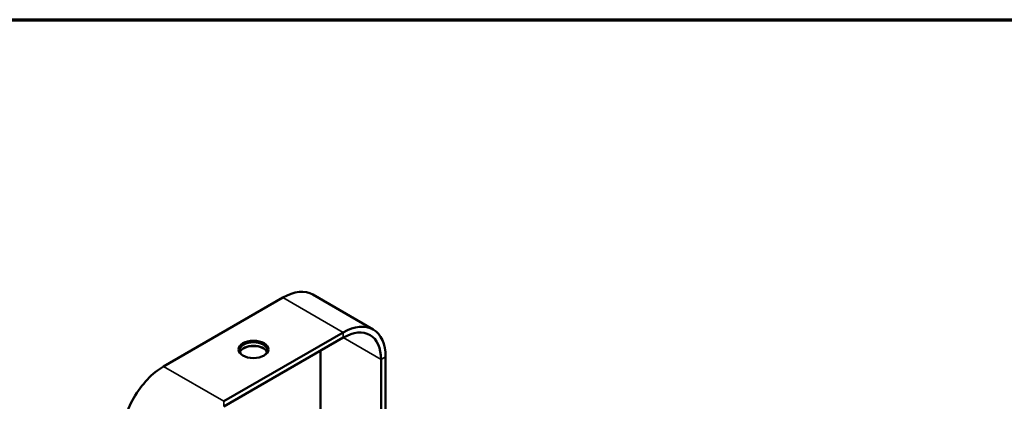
# Model space of a CAD drawing. Header units: millimetres. Extents: x 38 to 2514, y 38 to 1622.
# Tile 117 of 256: x 350 to 811, y 1444 to 1622. Entities that reach past the tile are written whole.
import ezdxf

# ---------------------------------------------------------------- set-up
doc = ezdxf.new("R2010")
doc.units = ezdxf.units.MM
doc.header["$LTSCALE"] = 7.692308
for name, color, linetype, lineweight in [('Border (ISO)', 7, 'Continuous', 70), ('Visible (ISO)', 7, 'Continuous', 50), ('Visible Narrow (ISO)', 7, 'Continuous', 35)]:
    doc.layers.add(name, color=color, linetype=linetype, lineweight=lineweight)

# ---------------------------------------------------------------- blocks, each defined once
blk = doc.blocks.new('Borders Chauvet_A')
at = {"layer": 'Border (ISO)'}
blk.add_line((5, 210.9), (274.4, 210.9), dxfattribs=at)

msp = doc.modelspace()

# ---------------------------------------------------------------- linework, layer by layer
at = {"layer": 'Visible (ISO)'}
for p, q in [((473.7115, 1492.1949), (417.8501, 1459.9433)), ((487.7115, 1493.5817), (515.9958, 1477.2518)), ((501.9958, 1475.8649), (446.1343, 1443.6133)), ((501.9958, 1473.4155), (446.1343, 1441.1638)), ((491.3892, 1467.2917), (491.3892, 1424.9813)), ((519.6734, 1463.2093), (519.6734, 1320.3223)), ((521.7948, 1464.434), (521.7948, 1321.5471))]:
    msp.add_line(p, q, dxfattribs=at)
for centre, major_axis, start_param, end_param in [((473.7115, 1469.333), (14, 24.2487), 0, 0.78539816), ((501.9958, 1453.003), (14, 24.2487), 5.49778714, 7.06858347), ((501.9958, 1453.003), (12.5, 21.6506), 5.49778714, 7.06858347), ((459.9229, 1467.4959), (-6.5, 0), 2.39395226, 7.0308257), ((459.9229, 1465.8629), (6.5, 0), 0.21932549, 2.92226717), ((459.9229, 1465.4546), (-7, 0), 3.96337496, 5.461403), ((417.8501, 1437.0814), (14, 24.2487), 0.78539816, 2.35619449)]:
    msp.add_ellipse(centre, major_axis=major_axis, ratio=0.57735027, start_param=start_param, end_param=end_param, dxfattribs=at)
msp.add_ellipse((459.9229, 1467.9041), major_axis=(-7, 0), ratio=0.57735027, dxfattribs=at)
at = {"layer": 'Visible Narrow (ISO)'}
for p, q in [((473.7115, 1492.1949), (501.9958, 1475.8649)), ((501.9958, 1475.8649), (501.9958, 1473.4155)), ((501.9958, 1473.4155), (519.6734, 1463.2093)), ((521.7948, 1464.434), (519.6734, 1463.2093)), ((446.1343, 1443.6133), (417.8501, 1459.9433)), ((446.1343, 1443.6133), (446.1343, 1441.1638))]:
    msp.add_line(p, q, dxfattribs=at)

# ---------------------------------------------------------------- block references
at = {"xscale": 7.692307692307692, "yscale": 7.692307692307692, "zscale": 7.692307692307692}
msp.add_blockref('Borders Chauvet_A', (0, 0), dxfattribs=at)

doc.saveas('drawing.dxf')
